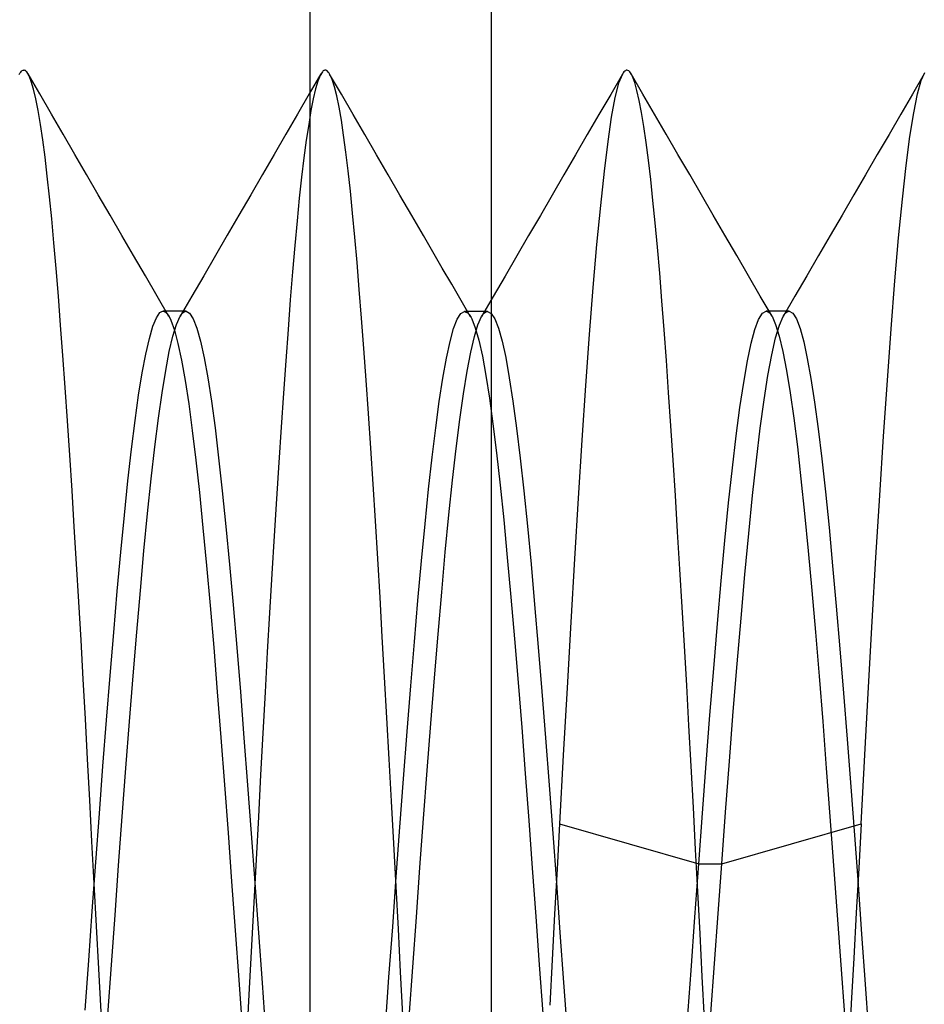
# Model space of a CAD drawing. Header units: millimetres. Extents: x 0 to 93, y 0 to 191.
# Tile 11 of 148: x 2.52 to 4.02, y 36 to 37.63. Entities that reach past the tile are written whole.
import ezdxf

# ---------------------------------------------------------------- set-up
doc = ezdxf.new("R2010")
doc.units = ezdxf.units.MM
doc.layers.add('MAIN-2', color=7, linetype='Continuous')

msp = doc.modelspace()

# ---------------------------------------------------------------- linework, layer by layer
at = {"layer": 'MAIN-2'}
for p, q in [((3, 14.8), (3, 185)), ((3.3, 38.85), (3.3, 33.25)), ((2.5174, 37.5426), (2.5186, 37.5448)), ((2.5186, 37.5448), (2.5199, 37.5466)), ((2.5199, 37.5466), (2.5212, 37.548)), ((2.5212, 37.548), (2.5225, 37.5491)), ((2.5225, 37.5491), (2.5238, 37.5497)), ((2.5238, 37.5497), (2.5251, 37.5499)), ((2.5259, 37.5498), (2.5251, 37.5499)), ((2.5267, 37.5495), (2.5259, 37.5498)), ((2.5276, 37.5491), (2.5267, 37.5495)), ((2.5284, 37.5485), (2.5276, 37.5491)), ((2.5292, 37.5478), (2.5284, 37.5485)), ((2.5301, 37.5468), (2.5292, 37.5478)), ((2.5337, 37.5407), (2.5301, 37.5468)), ((2.5514, 37.5104), (2.5321, 37.5438)), ((3.0178, 37.5438), (2.9984, 37.5104)), ((3.0201, 37.5472), (3.0164, 37.5412)), ((3.0209, 37.548), (3.0201, 37.5472)), ((3.0217, 37.5486), (3.0209, 37.548)), ((3.0225, 37.5492), (3.0217, 37.5486)), ((3.0233, 37.5495), (3.0225, 37.5492)), ((3.0241, 37.5497), (3.0233, 37.5495)), ((3.0249, 37.5498), (3.0241, 37.5497)), ((3.0261, 37.5496), (3.0249, 37.5498)), ((3.0274, 37.549), (3.0261, 37.5496)), ((3.0287, 37.548), (3.0274, 37.549)), ((3.03, 37.5466), (3.0287, 37.548)), ((3.0313, 37.5448), (3.03, 37.5466)), ((3.0326, 37.5427), (3.0313, 37.5448)), ((3.0516, 37.5099), (3.0322, 37.5433)), ((3.0364, 37.5341), (3.0326, 37.5427)), ((3.5176, 37.5432), (3.4982, 37.5097)), ((3.5176, 37.5432), (3.5114, 37.5281)), ((3.5188, 37.5452), (3.5176, 37.5432)), ((3.5201, 37.5469), (3.5188, 37.5452)), ((3.5214, 37.5481), (3.5201, 37.5469)), ((3.5226, 37.549), (3.5214, 37.5481)), ((3.5239, 37.5496), (3.5226, 37.549)), ((3.5251, 37.5498), (3.5239, 37.5496)), ((3.5267, 37.5495), (3.5251, 37.5498)), ((3.5282, 37.5486), (3.5267, 37.5495)), ((3.5298, 37.5472), (3.5282, 37.5486)), ((3.5313, 37.5452), (3.5298, 37.5472)), ((3.5329, 37.5427), (3.5313, 37.5452)), ((3.5517, 37.5103), (3.5323, 37.5436)), ((3.5344, 37.5395), (3.5329, 37.5427)), ((4.0179, 37.5438), (3.9985, 37.5103)), ((4.0131, 37.5325), (4.0191, 37.5457)), ((2.5374, 37.5312), (2.5337, 37.5407)), ((2.5411, 37.5183), (2.5374, 37.5312)), ((3.0126, 37.5318), (3.0088, 37.5189)), ((3.0164, 37.5412), (3.0126, 37.5318)), ((3.0402, 37.5222), (3.0364, 37.5341)), ((3.5114, 37.5281), (3.5052, 37.5043)), ((3.5381, 37.5295), (3.5344, 37.5395)), ((3.5418, 37.5162), (3.5381, 37.5295)), ((4.0069, 37.5104), (4.0131, 37.5325)), ((2.5449, 37.5022), (2.5411, 37.5183)), ((2.5708, 37.477), (2.5514, 37.5104)), ((2.9984, 37.5104), (2.979, 37.477)), ((3.0088, 37.5189), (3.005, 37.5025)), ((3.044, 37.507), (3.0402, 37.5222)), ((3.071, 37.4764), (3.0516, 37.5099)), ((3.4982, 37.5097), (3.4788, 37.4763)), ((3.5456, 37.4995), (3.5418, 37.5162)), ((3.571, 37.4769), (3.5517, 37.5103)), ((3.9985, 37.5103), (3.9791, 37.4769)), ((4.0006, 37.4793), (4.0069, 37.5104)), ((2.5487, 37.4827), (2.5449, 37.5022)), ((3.005, 37.5025), (3.0012, 37.4828)), ((3.0479, 37.4886), (3.044, 37.507)), ((3.5052, 37.5043), (3.4992, 37.472)), ((3.5493, 37.4795), (3.5456, 37.4995)), ((2.5526, 37.46), (2.5487, 37.4827)), ((2.5902, 37.4436), (2.5708, 37.477)), ((2.979, 37.477), (2.9596, 37.4435)), ((3.0012, 37.4828), (2.9974, 37.4599)), ((3.0517, 37.4669), (3.0479, 37.4886)), ((3.0904, 37.443), (3.071, 37.4764)), ((3.5531, 37.4563), (3.5493, 37.4795)), ((3.5904, 37.4435), (3.571, 37.4769)), ((3.9791, 37.4769), (3.9597, 37.4434)), ((3.9943, 37.4397), (4.0006, 37.4793)), ((3.0554, 37.442), (3.0517, 37.4669)), ((3.4788, 37.4763), (3.4594, 37.4429)), ((3.4992, 37.472), (3.4932, 37.4314)), ((2.5564, 37.4342), (2.5526, 37.46)), ((2.9974, 37.4599), (2.9935, 37.4337)), ((3.5569, 37.43), (3.5531, 37.4563)), ((2.5602, 37.4055), (2.5564, 37.4342)), ((2.6096, 37.4101), (2.5902, 37.4436)), ((2.9596, 37.4435), (2.9402, 37.4101)), ((2.9935, 37.4337), (2.9896, 37.4044)), ((3.0592, 37.414), (3.0554, 37.442)), ((3.1098, 37.4096), (3.0904, 37.443)), ((3.4594, 37.4429), (3.44, 37.4095)), ((3.4932, 37.4314), (3.4872, 37.3825)), ((3.5607, 37.4007), (3.5569, 37.43)), ((3.6097, 37.4101), (3.5904, 37.4435)), ((3.9597, 37.4434), (3.9403, 37.41)), ((3.9881, 37.3918), (3.9943, 37.4397)), ((3.0629, 37.383), (3.0592, 37.414)), ((2.564, 37.3741), (2.5602, 37.4055)), ((2.6291, 37.3766), (2.6096, 37.4101)), ((2.9402, 37.4101), (2.9208, 37.3766)), ((2.9896, 37.4044), (2.9857, 37.3723)), ((3.1293, 37.376), (3.1098, 37.4096)), ((3.44, 37.4095), (3.4205, 37.376)), ((3.5645, 37.3686), (3.5607, 37.4007)), ((3.6292, 37.3766), (3.6097, 37.4101)), ((3.9403, 37.41), (3.9208, 37.3764)), ((3.0665, 37.3492), (3.0629, 37.383)), ((3.4872, 37.3825), (3.4811, 37.3254)), ((3.9819, 37.3359), (3.9881, 37.3918)), ((2.5677, 37.3399), (2.564, 37.3741)), ((2.6486, 37.343), (2.6291, 37.3766)), ((2.9208, 37.3766), (2.9013, 37.3431)), ((2.9857, 37.3723), (2.9819, 37.3374)), ((3.1487, 37.3425), (3.1293, 37.376)), ((3.4205, 37.376), (3.4011, 37.3424)), ((3.5683, 37.3339), (3.5645, 37.3686)), ((3.6487, 37.3431), (3.6292, 37.3766)), ((3.9208, 37.3764), (3.9014, 37.3429)), ((3.0702, 37.3126), (3.0665, 37.3492)), ((2.5714, 37.3031), (2.5677, 37.3399)), ((2.6681, 37.3094), (2.6486, 37.343)), ((2.9013, 37.3431), (2.8818, 37.3095)), ((2.9819, 37.3374), (2.9782, 37.2997)), ((3.1682, 37.3089), (3.1487, 37.3425)), ((3.4011, 37.3424), (3.3816, 37.3089)), ((3.572, 37.2965), (3.5683, 37.3339)), ((3.6681, 37.3095), (3.6487, 37.3431)), ((3.9014, 37.3429), (3.8819, 37.3093)), ((3.9757, 37.272), (3.9819, 37.3359)), ((3.4811, 37.3254), (3.4749, 37.2608)), ((2.575, 37.2634), (2.5714, 37.3031)), ((2.6876, 37.2759), (2.6681, 37.3094)), ((2.8818, 37.3095), (2.8624, 37.276)), ((2.9782, 37.2997), (2.9744, 37.2591)), ((3.0739, 37.2731), (3.0702, 37.3126)), ((3.1877, 37.2754), (3.1682, 37.3089)), ((3.3816, 37.3089), (3.3621, 37.2754)), ((3.6876, 37.276), (3.6681, 37.3095)), ((3.8819, 37.3093), (3.8624, 37.2758)), ((3.5758, 37.2563), (3.572, 37.2965)), ((2.7071, 37.2423), (2.6876, 37.2759)), ((2.8624, 37.276), (2.8429, 37.2424)), ((3.0776, 37.231), (3.0739, 37.2731)), ((3.2034, 37.2485), (3.1877, 37.2754)), ((3.3621, 37.2754), (3.3426, 37.2418)), ((3.7071, 37.2424), (3.6876, 37.276)), ((3.8624, 37.2758), (3.8429, 37.2422)), ((3.9696, 37.2002), (3.9757, 37.272)), ((2.5787, 37.2208), (2.575, 37.2634)), ((2.9744, 37.2591), (2.9707, 37.2155)), ((3.219, 37.2216), (3.2034, 37.2485)), ((3.4749, 37.2608), (3.4686, 37.1893)), ((3.5795, 37.2133), (3.5758, 37.2563)), ((2.7266, 37.2087), (2.7071, 37.2423)), ((2.8429, 37.2424), (2.8234, 37.2088)), ((3.3426, 37.2418), (3.3231, 37.2083)), ((3.7266, 37.2088), (3.7071, 37.2424)), ((3.8429, 37.2422), (3.8234, 37.2086)), ((2.5823, 37.1753), (2.5787, 37.2208)), ((2.9707, 37.2155), (2.9669, 37.1691)), ((3.0814, 37.1861), (3.0776, 37.231)), ((3.2347, 37.1947), (3.219, 37.2216)), ((2.7462, 37.1751), (2.7266, 37.2087)), ((2.8234, 37.2088), (2.8038, 37.1752)), ((3.3231, 37.2083), (3.3036, 37.1747)), ((3.5832, 37.1675), (3.5795, 37.2133)), ((3.7462, 37.1752), (3.7266, 37.2088)), ((3.8234, 37.2086), (3.8038, 37.175)), ((3.9634, 37.1211), (3.9696, 37.2002)), ((3.0852, 37.1385), (3.0814, 37.1861)), ((3.2503, 37.1678), (3.2347, 37.1947)), ((3.4686, 37.1893), (3.4624, 37.1112)), ((2.5861, 37.1271), (2.5823, 37.1753)), ((2.7657, 37.1414), (2.7462, 37.1751)), ((2.8038, 37.1752), (2.7843, 37.1417)), ((2.9669, 37.1691), (2.9632, 37.1198)), ((3.2659, 37.141), (3.2503, 37.1678)), ((3.3036, 37.1747), (3.284, 37.1411)), ((3.5869, 37.1192), (3.5832, 37.1675)), ((3.7657, 37.1416), (3.7462, 37.1752)), ((3.8038, 37.175), (3.7843, 37.1414)), ((2.7538, 37.1496), (2.7568, 37.1499)), ((2.759, 37.15), (2.7558, 37.15)), ((2.7568, 37.1499), (2.7598, 37.1486)), ((2.7622, 37.15), (2.759, 37.15)), ((2.7653, 37.15), (2.7622, 37.15)), ((2.7685, 37.15), (2.7653, 37.15)), ((2.7717, 37.15), (2.7685, 37.15)), ((2.7749, 37.15), (2.7717, 37.15)), ((2.778, 37.15), (2.7749, 37.15)), ((2.7812, 37.15), (2.778, 37.15)), ((2.7844, 37.15), (2.7812, 37.15)), ((2.7876, 37.15), (2.7844, 37.15)), ((2.7908, 37.15), (2.7876, 37.15)), ((2.794, 37.15), (2.7908, 37.15)), ((2.7924, 37.1497), (2.794, 37.15)), ((2.794, 37.15), (2.8, 37.1468)), ((3.7497, 37.1466), (3.7559, 37.15)), ((3.7559, 37.15), (3.7576, 37.1497)), ((3.7592, 37.15), (3.756, 37.15)), ((3.7624, 37.15), (3.7592, 37.15)), ((3.7655, 37.15), (3.7624, 37.15)), ((3.7687, 37.15), (3.7655, 37.15)), ((3.7719, 37.15), (3.7687, 37.15)), ((3.7751, 37.15), (3.7719, 37.15)), ((3.7783, 37.15), (3.7751, 37.15)), ((3.7814, 37.15), (3.7783, 37.15)), ((3.7846, 37.15), (3.7814, 37.15)), ((3.7878, 37.15), (3.7846, 37.15)), ((3.791, 37.15), (3.7878, 37.15)), ((3.7942, 37.15), (3.791, 37.15)), ((3.7926, 37.1497), (3.7942, 37.15)), ((3.7942, 37.15), (3.8002, 37.1468)), ((2.739, 37.125), (2.7449, 37.1393)), ((2.7449, 37.1393), (2.7508, 37.1477)), ((2.7508, 37.1477), (2.7538, 37.1496)), ((2.7598, 37.1486), (2.7628, 37.1457)), ((2.7628, 37.1457), (2.7659, 37.1412)), ((2.7659, 37.1412), (2.7689, 37.1351)), ((2.7689, 37.1351), (2.7748, 37.1188)), ((2.7783, 37.1282), (2.7843, 37.1416)), ((2.7843, 37.1416), (2.786, 37.1442)), ((2.786, 37.1442), (2.7876, 37.1462)), ((2.7876, 37.1462), (2.7892, 37.1479)), ((2.7892, 37.1479), (2.7908, 37.149)), ((2.7908, 37.149), (2.7924, 37.1497)), ((2.8, 37.1468), (2.8061, 37.1374)), ((2.8061, 37.1374), (2.8121, 37.1218)), ((3.0891, 37.0883), (3.0852, 37.1385)), ((3.2377, 37.1214), (3.2437, 37.137)), ((3.2437, 37.137), (3.2497, 37.1464)), ((3.2497, 37.1464), (3.2556, 37.1496)), ((3.2556, 37.1496), (3.2616, 37.1468)), ((3.259, 37.1496), (3.2558, 37.1496)), ((3.2622, 37.1496), (3.259, 37.1496)), ((3.2616, 37.1468), (3.2626, 37.1457)), ((3.2653, 37.1496), (3.2622, 37.1496)), ((3.2626, 37.1457), (3.2637, 37.1444)), ((3.2637, 37.1444), (3.2647, 37.1429)), ((3.2647, 37.1429), (3.2658, 37.1412)), ((3.2685, 37.1496), (3.2653, 37.1496)), ((3.2658, 37.1412), (3.2668, 37.1394)), ((3.2668, 37.1394), (3.2678, 37.1373)), ((3.2678, 37.1373), (3.2737, 37.1224)), ((3.2717, 37.1496), (3.2685, 37.1496)), ((3.2749, 37.1496), (3.2717, 37.1496)), ((3.2781, 37.1496), (3.2749, 37.1496)), ((3.2812, 37.1496), (3.2781, 37.1496)), ((3.2781, 37.1276), (3.2841, 37.1411)), ((3.2844, 37.1496), (3.2812, 37.1496)), ((3.2841, 37.1411), (3.2857, 37.1437)), ((3.2876, 37.1496), (3.2844, 37.1496)), ((3.2857, 37.1437), (3.2874, 37.1458)), ((3.2874, 37.1458), (3.2891, 37.1475)), ((3.2908, 37.1496), (3.2876, 37.1496)), ((3.2891, 37.1475), (3.2907, 37.1487)), ((3.2907, 37.1487), (3.2924, 37.1494)), ((3.294, 37.1496), (3.2908, 37.1496)), ((3.2924, 37.1494), (3.294, 37.1496)), ((3.294, 37.1496), (3.3, 37.1465)), ((3.3, 37.1465), (3.306, 37.1373)), ((3.306, 37.1373), (3.3121, 37.122)), ((3.7373, 37.1199), (3.7435, 37.1365)), ((3.7435, 37.1365), (3.7497, 37.1466)), ((3.7576, 37.1497), (3.7592, 37.149)), ((3.7592, 37.149), (3.7608, 37.1479)), ((3.7608, 37.1479), (3.7624, 37.1462)), ((3.7624, 37.1462), (3.764, 37.1441)), ((3.764, 37.1441), (3.7657, 37.1416)), ((3.7657, 37.1416), (3.7717, 37.1282)), ((3.778, 37.127), (3.7843, 37.1414)), ((3.7843, 37.1414), (3.786, 37.144)), ((3.786, 37.144), (3.7876, 37.1462)), ((3.7876, 37.1462), (3.7893, 37.1478)), ((3.7893, 37.1478), (3.7909, 37.149)), ((3.7909, 37.149), (3.7926, 37.1497)), ((3.8002, 37.1468), (3.8062, 37.1372)), ((3.8062, 37.1372), (3.8122, 37.1214)), ((2.5898, 37.0764), (2.5861, 37.1271)), ((2.7332, 37.1049), (2.739, 37.125)), ((2.7723, 37.1086), (2.7783, 37.1282)), ((2.7748, 37.1188), (2.7807, 37.0966)), ((2.8121, 37.1218), (2.8181, 37.1003)), ((2.9632, 37.1198), (2.9594, 37.068)), ((3.2318, 37.0997), (3.2377, 37.1214)), ((3.2721, 37.1079), (3.2781, 37.1276)), ((3.2737, 37.1224), (3.2796, 37.1018)), ((3.3121, 37.122), (3.3181, 37.1006)), ((3.5906, 37.0684), (3.5869, 37.1192)), ((3.7311, 37.0969), (3.7373, 37.1199)), ((3.7716, 37.1058), (3.778, 37.127)), ((3.7717, 37.1282), (3.7777, 37.1086)), ((3.8122, 37.1214), (3.8182, 37.0995)), ((3.9572, 37.035), (3.9634, 37.1211)), ((2.7273, 37.0791), (2.7332, 37.1049)), ((2.7663, 37.0831), (2.7723, 37.1086)), ((3.2661, 37.0821), (3.2721, 37.1079)), ((3.2796, 37.1018), (3.2854, 37.0754)), ((3.4624, 37.1112), (3.4563, 37.0266)), ((3.7652, 37.078), (3.7716, 37.1058)), ((3.7777, 37.1086), (3.7837, 37.0831)), ((2.7807, 37.0966), (2.7867, 37.0688)), ((2.8181, 37.1003), (2.8241, 37.0728)), ((3.0929, 37.0356), (3.0891, 37.0883)), ((3.2258, 37.072), (3.2318, 37.0997)), ((3.3181, 37.1006), (3.3241, 37.0732)), ((3.7249, 37.0676), (3.7311, 37.0969)), ((3.8182, 37.0995), (3.8242, 37.0718)), ((2.5936, 37.0234), (2.5898, 37.0764)), ((2.7214, 37.0476), (2.7273, 37.0791)), ((2.7603, 37.0518), (2.7663, 37.0831)), ((2.7867, 37.0688), (2.7926, 37.0354)), ((2.8241, 37.0728), (2.8301, 37.0396)), ((3.2199, 37.0388), (3.2258, 37.072)), ((3.2601, 37.0504), (3.2661, 37.0821)), ((3.2854, 37.0754), (3.2912, 37.0434)), ((3.3241, 37.0732), (3.3301, 37.0398)), ((3.5943, 37.0153), (3.5906, 37.0684)), ((3.7589, 37.0436), (3.7652, 37.078)), ((3.7837, 37.0831), (3.7897, 37.0518)), ((3.8242, 37.0718), (3.8302, 37.0383)), ((2.7543, 37.0149), (2.7603, 37.0518)), ((2.9594, 37.068), (2.9556, 37.0139)), ((3.7187, 37.0321), (3.7249, 37.0676)), ((3.7897, 37.0518), (3.7957, 37.0149)), ((2.7155, 37.0108), (2.7214, 37.0476)), ((2.8301, 37.0396), (2.8361, 37.0008)), ((3.0968, 36.9804), (3.0929, 37.0356)), ((3.214, 37.0002), (3.2199, 37.0388)), ((3.2541, 37.0131), (3.2601, 37.0504)), ((3.2912, 37.0434), (3.2971, 37.006)), ((3.3301, 37.0398), (3.3361, 37.0007)), ((3.7525, 37.0029), (3.7589, 37.0436)), ((3.8302, 37.0383), (3.8362, 36.9993)), ((2.5974, 36.9684), (2.5936, 37.0234)), ((2.7926, 37.0354), (2.7985, 36.9966)), ((3.4563, 37.0266), (3.4502, 36.936)), ((3.7125, 36.9906), (3.7187, 37.0321)), ((3.9508, 36.9426), (3.9572, 37.035)), ((2.7096, 36.9686), (2.7155, 37.0108)), ((2.7483, 36.9725), (2.7543, 37.0149)), ((2.9556, 37.0139), (2.9518, 36.9575)), ((3.2481, 36.9703), (3.2541, 37.0131)), ((3.2971, 37.006), (3.303, 36.9631)), ((3.598, 36.9602), (3.5943, 37.0153)), ((3.7461, 36.9559), (3.7525, 37.0029)), ((3.7957, 37.0149), (3.8017, 36.9725)), ((2.7985, 36.9966), (2.8044, 36.9525)), ((2.8361, 37.0008), (2.8421, 36.9564)), ((3.2081, 36.9566), (3.214, 37.0002)), ((3.3361, 37.0007), (3.3421, 36.9562)), ((3.7063, 36.9433), (3.7125, 36.9906)), ((3.8362, 36.9993), (3.8422, 36.9549)), ((2.7423, 36.9249), (2.7483, 36.9725)), ((3.1007, 36.9229), (3.0968, 36.9804)), ((3.2421, 36.9224), (3.2481, 36.9703)), ((3.8017, 36.9725), (3.8077, 36.9249)), ((2.6012, 36.9114), (2.5974, 36.9684)), ((2.7037, 36.9212), (2.7096, 36.9686)), ((2.8421, 36.9564), (2.8481, 36.9068)), ((2.9518, 36.9575), (2.9479, 36.8992)), ((3.2022, 36.9081), (3.2081, 36.9566)), ((3.303, 36.9631), (3.3089, 36.915)), ((3.3421, 36.9562), (3.3481, 36.9066)), ((3.6017, 36.9032), (3.598, 36.9602)), ((3.7398, 36.9031), (3.7461, 36.9559)), ((3.8422, 36.9549), (3.8482, 36.9052)), ((2.8044, 36.9525), (2.8103, 36.9033)), ((3.7001, 36.8904), (3.7063, 36.9433)), ((3.9444, 36.8443), (3.9508, 36.9426)), ((2.6978, 36.8689), (2.7037, 36.9212)), ((2.7363, 36.8722), (2.7423, 36.9249)), ((3.1045, 36.8635), (3.1007, 36.9229)), ((3.236, 36.8696), (3.2421, 36.9224)), ((3.4502, 36.936), (3.4442, 36.84)), ((3.8077, 36.9249), (3.8137, 36.8721)), ((2.605, 36.8528), (2.6012, 36.9114)), ((2.8481, 36.9068), (2.8541, 36.8522)), ((3.1963, 36.855), (3.2022, 36.9081)), ((3.3089, 36.915), (3.3148, 36.8618)), ((3.3481, 36.9066), (3.3541, 36.8523)), ((3.8482, 36.9052), (3.8542, 36.8506)), ((2.8103, 36.9033), (2.8162, 36.8493)), ((2.9479, 36.8992), (2.9441, 36.8391)), ((3.6054, 36.8444), (3.6017, 36.9032)), ((3.6938, 36.8325), (3.7001, 36.8904)), ((3.7334, 36.8447), (3.7398, 36.9031)), ((2.6918, 36.8119), (2.6978, 36.8689)), ((2.7303, 36.8147), (2.7363, 36.8722)), ((3.1082, 36.8022), (3.1045, 36.8635)), ((3.23, 36.8121), (3.236, 36.8696)), ((3.3148, 36.8618), (3.3208, 36.8039)), ((3.8137, 36.8721), (3.8197, 36.8146)), ((2.6088, 36.7926), (2.605, 36.8528)), ((2.8162, 36.8493), (2.8221, 36.791)), ((2.8541, 36.8522), (2.8601, 36.7932)), ((3.1904, 36.7975), (3.1963, 36.855)), ((3.3541, 36.8523), (3.3601, 36.7934)), ((3.4442, 36.84), (3.4381, 36.7392)), ((3.6092, 36.784), (3.6054, 36.8444)), ((3.727, 36.7813), (3.7334, 36.8447)), ((3.8542, 36.8506), (3.8602, 36.7914)), ((3.938, 36.7416), (3.9444, 36.8443)), ((2.9441, 36.8391), (2.9402, 36.7775)), ((3.6876, 36.7698), (3.6938, 36.8325)), ((2.6859, 36.7507), (2.6918, 36.8119)), ((2.7243, 36.7528), (2.7303, 36.8147)), ((3.224, 36.7502), (3.23, 36.8121)), ((3.8197, 36.8146), (3.8257, 36.7528)), ((2.6126, 36.7311), (2.6088, 36.7926)), ((2.8221, 36.791), (2.828, 36.7285)), ((2.8601, 36.7932), (2.8661, 36.7299)), ((3.112, 36.7393), (3.1082, 36.8022)), ((3.1845, 36.7359), (3.1904, 36.7975)), ((3.3208, 36.8039), (3.3268, 36.7418)), ((3.3601, 36.7934), (3.3661, 36.7303)), ((3.8602, 36.7914), (3.8662, 36.728)), ((2.9402, 36.7775), (2.9364, 36.7144)), ((3.613, 36.7222), (3.6092, 36.784)), ((3.7207, 36.7133), (3.727, 36.7813)), ((3.6814, 36.7028), (3.6876, 36.7698)), ((2.68, 36.6857), (2.6859, 36.7507)), ((2.7183, 36.687), (2.7243, 36.7528)), ((3.218, 36.6843), (3.224, 36.7502)), ((3.3268, 36.7418), (3.3328, 36.6759)), ((3.8257, 36.7528), (3.8317, 36.687)), ((3.9318, 36.6355), (3.938, 36.7416)), ((2.6163, 36.6683), (2.6126, 36.7311)), ((2.828, 36.7285), (2.834, 36.6621)), ((2.8661, 36.7299), (2.8721, 36.6629)), ((3.1157, 36.6751), (3.112, 36.7393)), ((3.1786, 36.6705), (3.1845, 36.7359)), ((3.3661, 36.7303), (3.3721, 36.6634)), ((3.4381, 36.7392), (3.432, 36.6341)), ((3.8662, 36.728), (3.8722, 36.6607)), ((2.9364, 36.7144), (2.9326, 36.65)), ((3.6167, 36.6591), (3.613, 36.7222)), ((3.7143, 36.6411), (3.7207, 36.7133)), ((3.6752, 36.6319), (3.6814, 36.7028)), ((2.6741, 36.6173), (2.68, 36.6857)), ((2.7123, 36.6176), (2.7183, 36.687)), ((3.212, 36.6147), (3.218, 36.6843)), ((3.8317, 36.687), (3.8377, 36.6176)), ((2.6199, 36.6045), (2.6163, 36.6683)), ((2.834, 36.6621), (2.8399, 36.5921)), ((2.8721, 36.6629), (2.8781, 36.5924)), ((3.1194, 36.6098), (3.1157, 36.6751)), ((3.1727, 36.6015), (3.1786, 36.6705)), ((3.3328, 36.6759), (3.3387, 36.6065)), ((3.3721, 36.6634), (3.3781, 36.5929)), ((3.8722, 36.6607), (3.8783, 36.5901)), ((2.9326, 36.65), (2.9288, 36.5846)), ((3.6205, 36.5949), (3.6167, 36.6591)), ((3.432, 36.6341), (3.4258, 36.5255)), ((3.669, 36.5574), (3.6752, 36.6319)), ((3.7079, 36.5652), (3.7143, 36.6411)), ((3.9257, 36.5264), (3.9318, 36.6355)), ((2.6682, 36.5459), (2.6741, 36.6173)), ((2.7063, 36.5451), (2.7123, 36.6176)), ((3.206, 36.5419), (3.212, 36.6147)), ((3.8377, 36.6176), (3.8437, 36.545)), ((2.6235, 36.5397), (2.6199, 36.6045)), ((3.1231, 36.5434), (3.1194, 36.6098)), ((3.1668, 36.5289), (3.1727, 36.6015)), ((3.3387, 36.6065), (3.3447, 36.5343)), ((3.6242, 36.5296), (3.6205, 36.5949)), ((2.8399, 36.5921), (2.8459, 36.519)), ((2.8781, 36.5924), (2.8841, 36.5188)), ((2.9288, 36.5846), (2.9251, 36.518)), ((3.3781, 36.5929), (3.3841, 36.5192)), ((3.8783, 36.5901), (3.8843, 36.5164)), ((3.7015, 36.486), (3.7079, 36.5652)), ((2.6623, 36.4718), (2.6682, 36.5459)), ((3.6628, 36.4799), (3.669, 36.5574)), ((2.6271, 36.4739), (2.6235, 36.5397)), ((2.7003, 36.4697), (2.7063, 36.5451)), ((3.1269, 36.4759), (3.1231, 36.5434)), ((3.2, 36.4663), (3.206, 36.5419)), ((3.3447, 36.5343), (3.3506, 36.4597)), ((3.6279, 36.4632), (3.6242, 36.5296)), ((3.8437, 36.545), (3.8497, 36.4697)), ((2.8459, 36.519), (2.8519, 36.443)), ((2.8841, 36.5188), (2.8901, 36.4426)), ((2.9251, 36.518), (2.9214, 36.4503)), ((3.1608, 36.4531), (3.1668, 36.5289)), ((3.3841, 36.5192), (3.3901, 36.4428)), ((3.4258, 36.5255), (3.4195, 36.4139)), ((3.8843, 36.5164), (3.8903, 36.4401)), ((3.9196, 36.4144), (3.9257, 36.5264)), ((3.6952, 36.4039), (3.7015, 36.486)), ((2.6307, 36.407), (2.6271, 36.4739)), ((2.6563, 36.3953), (2.6623, 36.4718)), ((2.6943, 36.392), (2.7003, 36.4697)), ((3.1307, 36.4073), (3.1269, 36.4759)), ((3.194, 36.3884), (3.2, 36.4663)), ((3.6566, 36.3997), (3.6628, 36.4799)), ((3.8497, 36.4697), (3.8557, 36.392)), ((2.9214, 36.4503), (2.9177, 36.3814)), ((3.1548, 36.3747), (3.1608, 36.4531)), ((3.3506, 36.4597), (3.3564, 36.3834)), ((3.6316, 36.3956), (3.6279, 36.4632)), ((2.8519, 36.443), (2.8578, 36.3648)), ((2.8901, 36.4426), (2.8961, 36.364)), ((3.3901, 36.4428), (3.3961, 36.3643)), ((3.8903, 36.4401), (3.8963, 36.3615)), ((2.6344, 36.3392), (2.6307, 36.407)), ((3.1345, 36.3376), (3.1307, 36.4073)), ((3.4195, 36.4139), (3.4132, 36.3001)), ((3.6504, 36.3174), (3.6566, 36.3997)), ((3.6888, 36.3195), (3.6952, 36.4039)), ((3.9135, 36.3001), (3.9196, 36.4144)), ((2.6504, 36.3168), (2.6563, 36.3953)), ((2.6883, 36.3123), (2.6943, 36.392)), ((3.188, 36.3087), (3.194, 36.3884)), ((3.3564, 36.3834), (3.3623, 36.3055)), ((3.6353, 36.327), (3.6316, 36.3956)), ((3.8557, 36.392), (3.8617, 36.3122)), ((2.9177, 36.3814), (2.914, 36.3114)), ((3.1488, 36.2942), (3.1548, 36.3747)), ((2.8578, 36.3648), (2.8638, 36.285)), ((2.8961, 36.364), (2.9021, 36.2837)), ((3.3961, 36.3643), (3.4021, 36.284)), ((3.8963, 36.3615), (3.9023, 36.2812)), ((2.6381, 36.2704), (2.6344, 36.3392)), ((3.1384, 36.2671), (3.1345, 36.3376)), ((3.6389, 36.2575), (3.6353, 36.327)), ((3.6442, 36.2334), (3.6504, 36.3174)), ((3.6824, 36.2334), (3.6888, 36.3195)), ((2.6445, 36.2366), (2.6504, 36.3168)), ((2.6823, 36.231), (2.6883, 36.3123)), ((2.914, 36.3114), (2.9102, 36.2406)), ((3.182, 36.2274), (3.188, 36.3087)), ((3.3623, 36.3055), (3.3681, 36.2264)), ((3.8617, 36.3122), (3.8677, 36.231)), ((2.8638, 36.285), (2.8697, 36.2041)), ((3.1427, 36.2122), (3.1488, 36.2942)), ((3.4132, 36.3001), (3.4092, 36.2253)), ((3.4132, 36.3001), (3.6442, 36.2334)), ((3.6824, 36.2334), (3.9135, 36.3001)), ((3.9135, 36.3001), (3.9094, 36.2264)), ((2.6418, 36.2007), (2.6381, 36.2704)), ((2.9021, 36.2837), (2.9081, 36.202)), ((3.4021, 36.284), (3.4081, 36.2023)), ((3.9023, 36.2812), (3.9083, 36.1995)), ((3.1423, 36.1962), (3.1384, 36.2671)), ((3.6426, 36.1875), (3.6389, 36.2575)), ((2.6386, 36.1553), (2.6445, 36.2366)), ((2.9102, 36.2406), (2.9064, 36.1694)), ((2.6763, 36.1487), (2.6823, 36.231)), ((3.176, 36.1452), (3.182, 36.2274)), ((3.3681, 36.2264), (3.3739, 36.1464)), ((3.4092, 36.2253), (3.4052, 36.1501)), ((3.6378, 36.1453), (3.6442, 36.2334)), ((3.6442, 36.2334), (3.6824, 36.2334)), ((3.6764, 36.151), (3.6824, 36.2334)), ((3.8677, 36.231), (3.8737, 36.1487)), ((3.9094, 36.2264), (3.9054, 36.1521)), ((2.8697, 36.2041), (2.8757, 36.1228)), ((3.1367, 36.1292), (3.1427, 36.2122)), ((2.6456, 36.1303), (2.6418, 36.2007)), ((2.9081, 36.202), (2.9141, 36.1194)), ((3.1461, 36.1252), (3.1423, 36.1962)), ((3.4081, 36.2023), (3.4141, 36.1199)), ((3.6463, 36.1172), (3.6426, 36.1875)), ((3.9083, 36.1995), (3.9143, 36.1169)), ((2.6326, 36.0733), (2.6386, 36.1553)), ((2.9064, 36.1694), (2.9026, 36.098)), ((2.6703, 36.0659), (2.6763, 36.1487)), ((3.17, 36.0624), (3.176, 36.1452)), ((3.3739, 36.1464), (3.3798, 36.0659)), ((3.4052, 36.1501), (3.4013, 36.0746)), ((3.6314, 36.0568), (3.6378, 36.1453)), ((3.6704, 36.0681), (3.6764, 36.151)), ((3.8737, 36.1487), (3.8797, 36.0658)), ((3.9054, 36.1521), (3.9013, 36.0773)), ((2.6494, 36.0593), (2.6456, 36.1303)), ((2.8757, 36.1228), (2.8816, 36.0413)), ((3.1306, 36.0457), (3.1367, 36.1292)), ((3.1499, 36.0542), (3.1461, 36.1252)), ((2.9141, 36.1194), (2.9201, 36.0364)), ((3.4141, 36.1199), (3.4201, 36.037)), ((3.65, 36.0467), (3.6463, 36.1172)), ((3.9143, 36.1169), (3.9203, 36.0339)), ((2.9026, 36.098), (2.8988, 36.0267)), ((2.6267, 35.991), (2.6326, 36.0733)), ((3.4013, 36.0746), (3.3973, 35.9991)), ((3.9013, 36.0773), (3.8972, 36.0021)), ((2.6533, 35.988), (2.6494, 36.0593)), ((2.6643, 35.9829), (2.6703, 36.0659)), ((3.164, 35.9795), (3.17, 36.0624)), ((3.3798, 36.0659), (3.3856, 35.9851)), ((3.625, 35.9684), (3.6314, 36.0568)), ((3.6644, 35.9851), (3.6704, 36.0681)), ((3.8797, 36.0658), (3.8857, 35.9829)), ((2.8816, 36.0413), (2.8874, 35.9602)), ((3.1246, 35.9621), (3.1306, 36.0457)), ((3.1536, 35.9832), (3.1499, 36.0542)), ((3.6538, 35.9762), (3.65, 36.0467)), ((2.8988, 36.0267), (2.8949, 35.9556)), ((2.9201, 36.0364), (2.9261, 35.9536)), ((3.4201, 36.037), (3.4261, 35.9542)), ((3.9203, 36.0339), (3.9263, 35.951)), ((3.8972, 36.0021), (3.8932, 35.9269))]:
    msp.add_line(p, q, dxfattribs=at)

doc.saveas('drawing.dxf')
